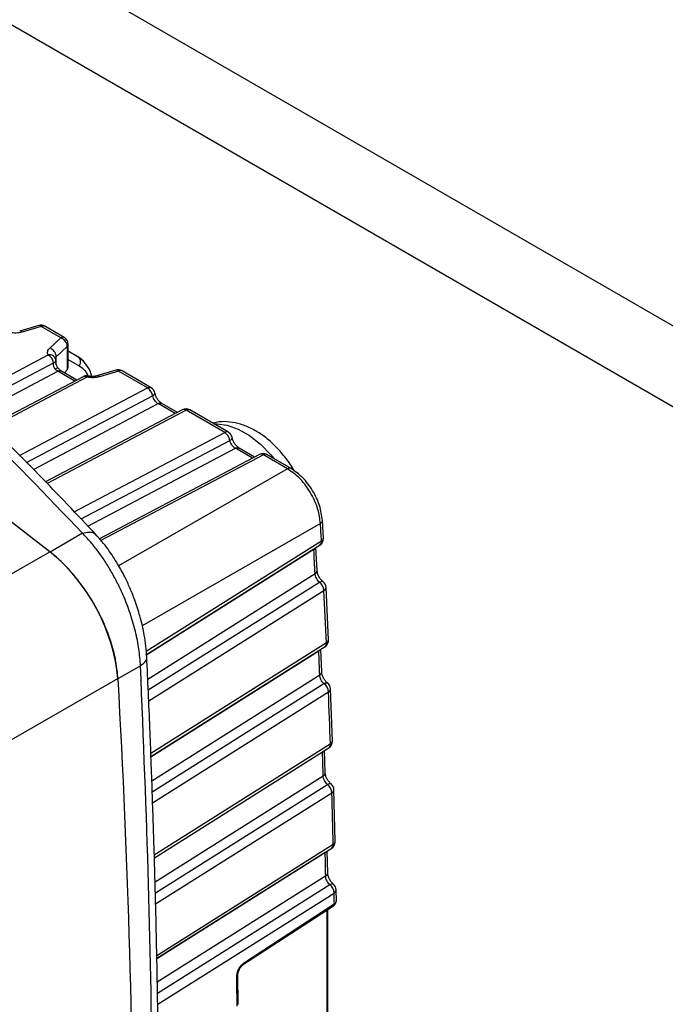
# Model space of a CAD drawing. Header units: inches. Extents: x 0.6 to 33.8, y 0 to 21.7.
# Tile 137 of 169: x 27.429 to 28.243, y 18.406 to 19.648. Entities that reach past the tile are written whole.
import ezdxf

# ---------------------------------------------------------------- set-up
doc = ezdxf.new("R2010")
doc.units = ezdxf.units.IN
doc.header["$MEASUREMENT"] = 0

msp = doc.modelspace()

# ---------------------------------------------------------------- linework, layer by layer
at = {"color": 7, "linetype": 'Continuous'}
for p, q in [((31.3208, 17.49), (25.664, 20.7556)), ((31.2324, 17.439), (25.5756, 20.7046)), ((27.4527, 19.2619), (27.4287, 19.2548)), ((27.4558, 19.2606), (27.4318, 19.2536)), ((27.4804, 19.2464), (27.4558, 19.2606)), ((27.485, 19.2467), (27.4604, 19.2609)), ((27.4666, 19.2335), (27.4804, 19.2464)), ((27.4748, 19.2225), (27.4886, 19.2353)), ((27.4886, 19.2353), (27.4886, 19.2059)), ((27.4899, 19.209), (27.4899, 19.2382)), ((27.3571, 19.1681), (27.4648, 19.2249)), ((27.474, 19.2216), (27.4748, 19.2225)), ((27.4748, 19.2136), (27.4748, 19.2225)), ((27.4899, 19.2298), (27.5013, 19.2232)), ((27.4899, 19.2191), (27.5039, 19.2111)), ((27.3662, 19.1594), (27.4713, 19.2148)), ((27.4886, 19.2059), (27.4852, 19.2023)), ((27.5501, 19.2056), (27.5261, 19.1986)), ((27.3753, 19.1508), (27.4767, 19.2042)), ((27.5086, 19.1973), (27.3911, 19.1354)), ((27.5135, 19.1968), (27.3932, 19.1333)), ((27.4982, 19.1918), (27.4767, 19.2042)), ((27.5009, 19.1932), (27.4813, 19.2045)), ((27.5151, 19.1982), (27.5153, 19.1982)), ((27.5261, 19.1986), (27.5259, 19.1985)), ((27.5532, 19.2044), (27.5292, 19.1973)), ((27.5899, 19.1832), (27.5532, 19.2044)), ((27.5945, 19.1835), (27.5578, 19.2047)), ((27.4285, 19.0981), (27.5899, 19.1832)), ((27.4373, 19.0893), (27.5964, 19.1732)), ((27.4461, 19.0805), (27.6034, 19.1634)), ((27.6337, 19.1556), (27.4614, 19.0648)), ((27.6249, 19.1509), (27.6034, 19.1634)), ((27.6276, 19.1523), (27.608, 19.1637)), ((27.6386, 19.1551), (27.4634, 19.0628)), ((27.6873, 19.1269), (27.6386, 19.1551)), ((27.6919, 19.1273), (27.6432, 19.1554)), ((27.4976, 19.027), (27.6873, 19.1269)), ((27.5061, 19.018), (27.6938, 19.1169)), ((27.5147, 19.009), (27.7008, 19.1071)), ((27.7223, 19.0947), (27.7008, 19.1071)), ((27.725, 19.0961), (27.7054, 19.1074)), ((27.7311, 19.0993), (27.5293, 18.993)), ((27.736, 19.0988), (27.531, 18.9908)), ((27.7664, 19.0813), (27.736, 19.0988)), ((27.771, 19.0816), (27.7406, 19.0991)), ((27.7664, 19.0813), (27.5535, 18.9591)), ((27.808, 19.0123), (27.5832, 18.8833)), ((27.8119, 18.9937), (27.8106, 19.0162)), ((27.5079, 19), (27.4672, 18.9763)), ((27.8093, 18.99), (27.5883, 18.8508)), ((27.5887, 18.8473), (27.8076, 18.9853)), ((27.8039, 18.953), (27.8024, 18.982)), ((27.1563, 18.7987), (27.4668, 18.9766)), ((27.7997, 18.9793), (27.5878, 18.8457)), ((27.5902, 18.8162), (27.8013, 18.9491)), ((27.5908, 18.8024), (27.8067, 18.9383)), ((27.5914, 18.7885), (27.8125, 18.9278)), ((27.8182, 18.8656), (27.8151, 18.9317)), ((27.8156, 18.8617), (27.5941, 18.7221)), ((27.5942, 18.7186), (27.8139, 18.857)), ((27.8059, 18.8512), (27.5943, 18.7178)), ((27.8097, 18.8251), (27.8085, 18.8536)), ((27.5811, 18.8329), (27.5527, 18.8165)), ((27.5954, 18.6879), (27.8071, 18.8213)), ((27.2463, 18.6412), (27.5524, 18.8169)), ((27.5959, 18.674), (27.8124, 18.8104)), ((27.5964, 18.6601), (27.8182, 18.7999)), ((27.8231, 18.738), (27.8208, 18.8037)), ((27.8205, 18.7342), (27.5985, 18.5943)), ((27.5986, 18.5908), (27.8188, 18.7296)), ((27.8106, 18.7239), (27.5986, 18.5903)), ((27.8141, 18.698), (27.8133, 18.7261)), ((27.5994, 18.5605), (27.8115, 18.6942)), ((27.5998, 18.5466), (27.8168, 18.6833)), ((27.6001, 18.5327), (27.8224, 18.6728)), ((27.8267, 18.6113), (27.825, 18.6766)), ((27.8241, 18.6075), (27.6016, 18.4673)), ((27.6017, 18.464), (27.8224, 18.603)), ((27.814, 18.5974), (27.6017, 18.4637)), ((27.814, 18.5974), (27.815, 18.5981)), ((27.8172, 18.5718), (27.8166, 18.5993)), ((27.6023, 18.4342), (27.8146, 18.5679)), ((27.6025, 18.4202), (27.8197, 18.5571)), ((27.8281, 18.5364), (27.8279, 18.5504)), ((27.6028, 18.4063), (27.8253, 18.5464)), ((27.7121, 18.4588), (27.8255, 18.5327)), ((27.8159, 18.5247), (27.8159, 18.2716)), ((27.8173, 18.2735), (27.8173, 18.5256)), ((27.7042, 18.4058), (27.7038, 18.4424))]:
    msp.add_line(p, q, dxfattribs=at)
at = {"color": 7, "linetype": 'Continuous', "flags": 128}
for points in [[(27.4672, 18.9763), (27.352, 19.0653), (27.2364, 19.1517), (27.1205, 19.2356), (27.0044, 19.3167), (26.888, 19.3953), (26.7714, 19.471), (26.6547, 19.5441), (26.5379, 19.6143), (26.4211, 19.6818), (26.3043, 19.7463), (26.1876, 19.8081), (26.071, 19.8669), (25.9546, 19.9228), (25.8384, 19.9757), (25.7226, 20.0257), (25.607, 20.0726), (25.4918, 20.1166)], [(27.4668, 18.9766), (27.3516, 19.0655), (27.2361, 19.1519), (27.1203, 19.2357), (27.0042, 19.3169), (26.8878, 19.3954), (26.7713, 19.4711), (26.6546, 19.5441), (26.5379, 19.6143), (26.4211, 19.6817), (26.3044, 19.7463), (26.1877, 19.808), (26.0712, 19.8668), (25.9548, 19.9227), (25.8387, 19.9756), (25.7229, 20.0255), (25.6073, 20.0725), (25.4922, 20.1164)], [(27.6734, 19.1379), (27.6772, 19.1381), (27.6904, 19.1364), (27.7043, 19.1314), (27.7184, 19.1232), (27.7323, 19.1122), (27.7455, 19.0987), (27.7493, 19.0941)], [(27.8106, 18.7239), (27.8118, 18.7248), (27.8124, 18.7254)], [(27.7111, 18.4565), (27.7624, 18.4899), (27.8246, 18.5304)]]:
    msp.add_lwpolyline(points, dxfattribs=at)
at = {"color": 7, "linetype": 'Continuous'}
for centre, radius, start, end in [((27.4292, 19.2517), 0.00319, 36.7372, 99.3592), ((27.4555, 19.2524), 0.00984, 60.0027, 106.3587), ((27.4532, 19.2587), 0.00319, 36.7375, 99.3597), ((27.4584, 19.2566), 0.00476, 64.8749, 123.0463), ((27.483, 19.2424), 0.00476, 64.8749, 123.0463), ((27.4764, 19.2348), 0.0123, 2.484, 70.8312), ((27.4801, 19.2382), 0.00984, 0, 60.0027), ((27.4625, 19.2219), 0.0123, 2.484, 70.8312), ((27.486, 19.2383), 0.00397, 311.8408, 358.3623), ((27.4665, 19.2172), 0.00789, 32.8859, 102.279), ((27.4567, 19.2125), 0.0148, 9.0902, 56.8449), ((27.4645, 19.2167), 0.00984, 5.1082, 29.0602), ((27.5529, 19.1962), 0.00984, 60.0027, 106.3587), ((27.5506, 19.2025), 0.00319, 36.7375, 99.3597), ((27.5558, 19.2004), 0.00476, 64.8749, 123.0463), ((27.5132, 19.1886), 0.00984, 78.8568, 117.7834), ((27.5106, 19.1927), 0.00498, 54.5299, 113.7181), ((27.5154, 19.1963), 0.00188, 97.1207, 167.3914), ((27.5267, 19.1954), 0.00319, 36.7372, 99.3592), ((27.5925, 19.1792), 0.00476, 64.8749, 123.0463), ((27.5818, 19.1708), 0.0148, 9.0902, 56.8449), ((27.5896, 19.175), 0.00984, 11.2346, 60.0027), ((27.6383, 19.1469), 0.00984, 60.0027, 117.7834), ((27.6357, 19.151), 0.00498, 54.5299, 113.7181), ((27.6412, 19.1511), 0.00476, 64.8749, 123.0463), ((27.6899, 19.123), 0.00476, 64.8749, 123.0463), ((27.6792, 19.1146), 0.0148, 9.0902, 56.8449), ((27.687, 19.1187), 0.00984, 11.2346, 60.0027), ((27.7357, 19.0906), 0.00984, 60.0027, 117.7834), ((27.7331, 19.0948), 0.00498, 54.5299, 113.7181), ((27.7386, 19.0948), 0.00476, 64.8749, 123.0463), ((27.769, 19.0773), 0.00474, 64.0404, 123.1135), ((27.8063, 19.0163), 0.00435, 293.8979, 357.9654), ((15.5865, 18.3215), 12.2411, 3.13073, 3.23518), ((27.802, 18.9933), 0.00984, 302.2158, 3.1307), ((27.8041, 18.9892), 0.0052, 307.0323, 9.622), ((27.8075, 18.994), 0.00435, 293.9129, 358.2701), ((27.7969, 18.9842), 0.00571, 299.2801, 332.9875), ((15.6638, 18.3315), 12.1532, 2.91321, 3.05538), ((27.7995, 18.9531), 0.00437, 294.0286, 358.1725), ((27.7976, 18.9264), 0.015, 5.42, 52.7718), ((27.8053, 18.9312), 0.00984, 2.8374, 51.3594), ((27.8107, 18.9318), 0.00437, 294.0719, 358.1087), ((15.7694, 18.3309), 12.0579, 2.52309, 2.83769), ((27.8084, 18.8651), 0.00984, 302.2141, 2.5228), ((27.8103, 18.861), 0.00534, 308.0612, 7.6296), ((27.8138, 18.8657), 0.00439, 294.2322, 358.0012), ((27.8029, 18.8563), 0.00591, 299.7417, 328.892), ((15.8841, 18.3418), 11.9327, 2.30288, 2.44659), ((27.8053, 18.8253), 0.0044, 294.3471, 357.8868), ((15.8343, 18.1415), 11.7379, 359.9312, 3.2965), ((27.8033, 18.7986), 0.0149, 4.9319, 52.3592), ((27.8109, 18.8034), 0.00984, 2.2262, 50.8479), ((27.8164, 18.8039), 0.00441, 294.3901, 357.8164), ((15.9896, 18.34), 11.8375, 1.90815, 2.22644), ((27.8133, 18.7377), 0.00984, 302.2128, 1.9079), ((27.8153, 18.7335), 0.00528, 307.7872, 6.9346), ((27.8185, 18.7384), 0.00466, 296.2588, 355.9887), ((16.1035, 18.3497), 11.7131, 1.68536, 1.8307), ((27.8095, 18.6984), 0.00467, 296.3418, 355.8957), ((27.8152, 18.6763), 0.00984, 1.6077, 50.3422), ((27.8076, 18.6716), 0.0149, 4.4383, 51.9518), ((27.8204, 18.677), 0.00467, 296.3736, 355.8302), ((16.2088, 18.3468), 11.6182, 1.28583, 1.60797), ((27.8168, 18.6111), 0.00984, 302.2118, 1.2856), ((27.822, 18.6117), 0.00469, 296.487, 355.7456), ((16.322, 18.3552), 11.4946, 1.06035, 1.2074), ((27.8189, 18.6069), 0.00521, 307.5183, 6.2288), ((27.8125, 18.5721), 0.0047, 296.569, 355.6433), ((27.8105, 18.5454), 0.0149, 3.9388, 51.5492), ((27.818, 18.5501), 0.00984, 0.9817, 49.4808), ((27.8232, 18.5507), 0.00471, 296.6006, 355.5721), ((16.3827, 18.3504), 11.4443, 0.91282, 0.98172), ((27.7096, 18.4585), 0.00248, 306.3703, 7.2062), ((27.7014, 18.4425), 0.00236, 296.6714, 355.2701), ((16.3207, 18.2737), 11.383, 0.65522, 0.83917)]:
    msp.add_arc(centre, radius, start, end, dxfattribs=at)
for centre, major_axis, ratio, start_param, end_param in [((27.4801, 19.2087), (0.00984, 0.00047), 0.606667, 5.730522, 6.25412), ((27.4481, 18.8686), (-0.0738, 0.1279), 0.577944, 3.996174, 5.318954)]:
    msp.add_ellipse(centre, major_axis=major_axis, ratio=ratio, start_param=start_param, end_param=end_param, dxfattribs=at)
for points, knots in [([(27.5079, 19), (27.4627, 19.0472), (27.3726, 19.1413), (27.23, 19.2729), (27.0827, 19.397), (26.9301, 19.5127), (26.7726, 19.6202), (26.6102, 19.7195), (26.4429, 19.8106), (26.2708, 19.8933), (26.0939, 19.9678), (25.9123, 20.0337), (25.7263, 20.0917), (25.5992, 20.123), (25.5354, 20.1387)], [0, 0, 0, 0, 0.084269, 0.168063, 0.251455, 0.334439, 0.417337, 0.500001, 0.582665, 0.665563, 0.748549, 0.83194, 0.915733, 1, 1, 1, 1]), ([(27.5251, 18.9981), (27.501, 19.0236), (27.455, 19.0724), (27.3873, 19.1397), (27.3251, 19.199), (27.2689, 19.2504), (27.2189, 19.2945), (27.1732, 19.3335), (27.1294, 19.3698), (27.0844, 19.406), (27.0374, 19.4427), (26.9874, 19.4804), (26.9348, 19.5188), (26.8817, 19.5561), (26.8314, 19.5901), (26.7866, 19.6195), (26.7461, 19.6453), (26.7069, 19.6697), (26.6564, 19.7001), (26.5911, 19.738), (26.509, 19.7831), (26.4215, 19.8282), (26.334, 19.8705), (26.2648, 19.9019), (26.2136, 19.924), (26.1764, 19.9397), (26.1349, 19.9566), (26.0862, 19.9758), (26.0294, 19.9972), (25.9659, 20.02), (25.8958, 20.0438), (25.8192, 20.068), (25.735, 20.0928), (25.6429, 20.1178), (25.5784, 20.1332), (25.545, 20.1412)], [0, 0, 0, 0, 0.045125, 0.086147, 0.123065, 0.155876, 0.184579, 0.209175, 0.233649, 0.258285, 0.284036, 0.310901, 0.339464, 0.368622, 0.395079, 0.418301, 0.438288, 0.457436, 0.478254, 0.514792, 0.55547, 0.599917, 0.642541, 0.681461, 0.698356, 0.714711, 0.733707, 0.756266, 0.782388, 0.812073, 0.843325, 0.877746, 0.915333, 0.956086, 1, 1, 1, 1]), ([(27.4318, 19.2536), (27.4306, 19.2533), (27.4282, 19.2527), (27.4242, 19.2523), (27.4201, 19.2524), (27.4174, 19.2528), (27.4161, 19.253)], [0, 0, 0, 0, 0.244477, 0.494012, 0.746396, 1, 1, 1, 1]), ([(27.4648, 19.2249), (27.4645, 19.2256), (27.4638, 19.2271), (27.4639, 19.2294), (27.4648, 19.2316), (27.466, 19.2329), (27.4666, 19.2335)], [0, 0, 0, 0, 0.2537109, 0.5080583, 0.7587165, 1, 1, 1, 1]), ([(27.4741, 19.2168), (27.4742, 19.217), (27.4744, 19.2173), (27.4743, 19.2175), (27.4743, 19.2176)], [0, 0, 0, 0, 0.942007, 1, 1, 1, 1]), ([(27.5013, 19.2232), (27.5044, 19.2214), (27.5076, 19.2194), (27.5097, 19.2157), (27.5099, 19.2155)], [0, 0, 0, 0, 0.9465577, 1, 1, 1, 1]), ([(27.5195, 19.1977), (27.519, 19.1997), (27.5174, 19.206), (27.5121, 19.2144), (27.5064, 19.2189), (27.5035, 19.2212)], [0, 0, 0, 0, 0.175116, 0.586508, 1, 1, 1, 1]), ([(27.4713, 19.2148), (27.4719, 19.2151), (27.473, 19.2156), (27.4739, 19.2163), (27.474, 19.2167), (27.4741, 19.2168)], [0, 0, 0, 0, 0.432707, 0.905834, 1, 1, 1, 1]), ([(27.4731, 19.2073), (27.4728, 19.2078), (27.4721, 19.2088), (27.4716, 19.2107), (27.4714, 19.2127), (27.4713, 19.2141), (27.4713, 19.2148)], [0, 0, 0, 0, 0.228801, 0.469899, 0.72888, 1, 1, 1, 1]), ([(27.4731, 19.2073), (27.4739, 19.2077), (27.4755, 19.2085), (27.4768, 19.2088), (27.4769, 19.2084), (27.4769, 19.2084)], [0, 0, 0, 0, 0.43723, 0.908666, 1, 1, 1, 1]), ([(27.4767, 19.2042), (27.4761, 19.2046), (27.4748, 19.2054), (27.4737, 19.2067), (27.4731, 19.2073)], [0, 0, 0, 0, 0.494108, 1, 1, 1, 1]), ([(27.477, 19.2084), (27.4766, 19.209), (27.4758, 19.2101), (27.4747, 19.2129), (27.4743, 19.2152), (27.4741, 19.2168)], [0, 0, 0, 0, 0.210113, 0.453372, 1, 1, 1, 1]), ([(27.4814, 19.2045), (27.4806, 19.205), (27.4791, 19.206), (27.4777, 19.2076), (27.477, 19.2085)], [0, 0, 0, 0, 0.493994, 1, 1, 1, 1]), ([(27.5039, 19.2111), (27.5064, 19.2094), (27.5109, 19.2062), (27.5138, 19.2006), (27.5151, 19.198)], [0, 0, 0, 0, 0.547062, 1, 1, 1, 1]), ([(27.4767, 19.2042), (27.4776, 19.2046), (27.4793, 19.2053), (27.4806, 19.2048), (27.4813, 19.2045)], [0, 0, 0, 0, 0.514608, 1, 1, 1, 1]), ([(27.5292, 19.1973), (27.528, 19.197), (27.5256, 19.1964), (27.5217, 19.1961), (27.5175, 19.1961), (27.5149, 19.1965), (27.5135, 19.1968)], [0, 0, 0, 0, 0.244477, 0.494012, 0.746396, 1, 1, 1, 1]), ([(27.526, 19.1985), (27.5252, 19.1983), (27.5235, 19.1979), (27.5208, 19.1977), (27.518, 19.1977), (27.5161, 19.198), (27.5152, 19.1982)], [0, 0, 0, 0, 0.247686, 0.497019, 0.747851, 1, 1, 1, 1]), ([(27.5964, 19.1732), (27.5972, 19.1737), (27.5987, 19.1748), (27.5995, 19.1761), (27.5992, 19.1767), (27.5992, 19.1767)], [0, 0, 0, 0, 0.471919, 0.946528, 1, 1, 1, 1]), ([(27.6034, 19.1634), (27.6026, 19.1639), (27.6011, 19.1649), (27.599, 19.1673), (27.5973, 19.1702), (27.5967, 19.1721), (27.5964, 19.1732)], [0, 0, 0, 0, 0.245074, 0.49944, 0.72722, 1, 1, 1, 1]), ([(27.6081, 19.1636), (27.6071, 19.1643), (27.6051, 19.1656), (27.6024, 19.169), (27.6003, 19.1728), (27.5996, 19.1755), (27.5992, 19.1769)], [0, 0, 0, 0, 0.247363, 0.496934, 0.748027, 1, 1, 1, 1]), ([(27.6034, 19.1634), (27.6042, 19.1637), (27.606, 19.1644), (27.6073, 19.1639), (27.608, 19.1636)], [0, 0, 0, 0, 0.514608, 1, 1, 1, 1]), ([(27.7751, 19.0784), (27.7742, 19.08), (27.7703, 19.0871), (27.7617, 19.0984), (27.7496, 19.1118), (27.7361, 19.1232), (27.7219, 19.1319), (27.7077, 19.1378), (27.6939, 19.1406), (27.682, 19.141), (27.6749, 19.1393), (27.6722, 19.1387)], [0, 0, 0, 0, 0.040636, 0.171515, 0.303326, 0.436893, 0.572875, 0.69668, 0.814919, 0.927394, 1, 1, 1, 1]), ([(27.6938, 19.1169), (27.6946, 19.1175), (27.6961, 19.1186), (27.6969, 19.1199), (27.6966, 19.1204), (27.6966, 19.1205)], [0, 0, 0, 0, 0.4719188, 0.9465283, 1, 1, 1, 1]), ([(27.7055, 19.1073), (27.7046, 19.108), (27.7026, 19.1094), (27.6999, 19.1127), (27.6977, 19.1166), (27.697, 19.1193), (27.6967, 19.1206)], [0, 0, 0, 0, 0.247363, 0.496934, 0.748027, 1, 1, 1, 1]), ([(27.7008, 19.1071), (27.7, 19.1076), (27.6985, 19.1087), (27.6965, 19.1111), (27.6947, 19.1139), (27.6941, 19.1158), (27.6938, 19.1169)], [0, 0, 0, 0, 0.245074, 0.49944, 0.72722, 1, 1, 1, 1]), ([(27.7008, 19.1071), (27.7017, 19.1075), (27.7034, 19.1082), (27.7047, 19.1077), (27.7054, 19.1074)], [0, 0, 0, 0, 0.514608, 1, 1, 1, 1]), ([(27.808, 19.0123), (27.8073, 19.0182), (27.8061, 19.0277), (27.8008, 19.0413), (27.7952, 19.0521), (27.7883, 19.062), (27.7788, 19.0728), (27.7711, 19.0781), (27.7664, 19.0813)], [0, 0, 0, 0, 0.225349, 0.364169, 0.499912, 0.636037, 0.775264, 1, 1, 1, 1]), ([(27.8106, 19.0161), (27.8097, 19.0223), (27.808, 19.0347), (27.7987, 19.054), (27.786, 19.0711), (27.776, 19.0781), (27.7711, 19.0816)], [0, 0, 0, 0, 0.249718, 0.499708, 0.749846, 1, 1, 1, 1]), ([(27.5079, 19), (27.5107, 19.0007), (27.5166, 19.0021), (27.5226, 19.0009), (27.5243, 18.9984), (27.5248, 18.9977)], [0, 0, 0, 0, 0.400553, 0.829914, 1, 1, 1, 1]), ([(27.5811, 18.8329), (27.5806, 18.8399), (27.5795, 18.8538), (27.575, 18.8763), (27.5683, 18.8992), (27.5605, 18.9196), (27.5524, 18.9368), (27.5447, 18.9512), (27.5364, 18.9648), (27.5274, 18.9775), (27.518, 18.9894), (27.5113, 18.9964), (27.5079, 19)], [0, 0, 0, 0, 0.121623, 0.244654, 0.368831, 0.493845, 0.57641, 0.659646, 0.745659, 0.826568, 0.912236, 1, 1, 1, 1]), ([(27.589, 18.8443), (27.5883, 18.8533), (27.5868, 18.8699), (27.581, 18.8943), (27.5746, 18.9143), (27.568, 18.9308), (27.5608, 18.9462), (27.5517, 18.9627), (27.5396, 18.9814), (27.5298, 18.9927), (27.5245, 18.9987)], [0, 0, 0, 0, 0.168168, 0.311014, 0.429172, 0.523095, 0.608445, 0.715614, 0.845919, 1, 1, 1, 1]), ([(27.5527, 18.8165), (27.5521, 18.8236), (27.5507, 18.8379), (27.545, 18.8605), (27.5367, 18.8833), (27.5259, 18.9057), (27.5128, 18.927), (27.4984, 18.9461), (27.4831, 18.9629), (27.4725, 18.9718), (27.4672, 18.9763)], [0, 0, 0, 0, 0.127412, 0.254823, 0.382223, 0.509623, 0.636946, 0.76427, 0.882135, 1, 1, 1, 1]), ([(27.8067, 18.9383), (27.806, 18.939), (27.8046, 18.9404), (27.8029, 18.9433), (27.8016, 18.9463), (27.8014, 18.9482), (27.8013, 18.9491)], [0, 0, 0, 0, 0.250207, 0.500421, 0.750396, 1, 1, 1, 1]), ([(27.8114, 18.9389), (27.8104, 18.9398), (27.8084, 18.9416), (27.806, 18.9453), (27.8043, 18.9494), (27.804, 18.9518), (27.8039, 18.9531)], [0, 0, 0, 0, 0.250577, 0.501204, 0.751246, 1, 1, 1, 1]), ([(27.8067, 18.9383), (27.8075, 18.9387), (27.8093, 18.9395), (27.8109, 18.9395), (27.8112, 18.939), (27.8113, 18.9389)], [0, 0, 0, 0, 0.474993, 0.949988, 1, 1, 1, 1]), ([(27.5648, 17.2518), (27.5704, 17.3359), (27.5816, 17.5035), (27.5916, 17.7608), (27.597, 18.0218), (27.597, 18.2874), (27.5923, 18.5574), (27.5848, 18.7409), (27.5811, 18.8329)], [0, 0, 0, 0, 0.16762, 0.333882, 0.500172, 0.666689, 0.832877, 1, 1, 1, 1]), ([(27.5728, 17.2636), (27.5747, 17.2904), (27.5783, 17.3411), (27.5828, 17.4133), (27.5864, 17.4768), (27.5892, 17.5316), (27.5914, 17.5777), (27.5932, 17.6177), (27.5947, 17.6549), (27.5961, 17.6922), (27.5986, 17.7632), (27.6016, 17.8685), (27.6037, 17.9919), (27.6046, 18.0991), (27.6048, 18.1885), (27.6044, 18.2749), (27.6038, 18.342), (27.603, 18.3933), (27.6023, 18.4335), (27.6014, 18.4816), (27.6001, 18.538), (27.5983, 18.6026), (27.5959, 18.6756), (27.5929, 18.757), (27.5904, 18.8143), (27.589, 18.8443)], [0, 0, 0, 0, 0.053668, 0.101422, 0.143261, 0.179186, 0.209196, 0.23358, 0.257421, 0.281556, 0.305985, 0.395019, 0.484393, 0.541267, 0.598128, 0.652644, 0.703075, 0.723105, 0.74782, 0.777481, 0.812091, 0.851648, 0.896152, 0.945603, 1, 1, 1, 1]), ([(27.5811, 18.8329), (27.583, 18.8344), (27.5871, 18.8374), (27.5894, 18.8415), (27.5888, 18.8438), (27.5887, 18.8443)], [0, 0, 0, 0, 0.428918, 0.876965, 1, 1, 1, 1]), ([(27.8124, 18.8104), (27.8117, 18.8111), (27.8103, 18.8126), (27.8086, 18.8154), (27.8074, 18.8184), (27.8072, 18.8203), (27.8071, 18.8213)], [0, 0, 0, 0, 0.250208, 0.500419, 0.750393, 1, 1, 1, 1]), ([(27.8171, 18.811), (27.8161, 18.8119), (27.8141, 18.8138), (27.8118, 18.8175), (27.8101, 18.8215), (27.8098, 18.824), (27.8097, 18.8252)], [0, 0, 0, 0, 0.250888, 0.50162, 0.751556, 1, 1, 1, 1]), ([(27.8124, 18.8104), (27.8133, 18.8108), (27.815, 18.8116), (27.8166, 18.8116), (27.817, 18.8111), (27.817, 18.811)], [0, 0, 0, 0, 0.473656, 0.947315, 1, 1, 1, 1]), ([(27.8214, 18.6839), (27.8204, 18.6849), (27.8185, 18.6867), (27.8161, 18.6905), (27.8145, 18.6945), (27.8143, 18.6969), (27.8141, 18.6982)], [0, 0, 0, 0, 0.2512, 0.502035, 0.751867, 1, 1, 1, 1]), ([(27.8168, 18.6833), (27.8161, 18.6841), (27.8147, 18.6855), (27.813, 18.6883), (27.8118, 18.6914), (27.8116, 18.6933), (27.8115, 18.6942)], [0, 0, 0, 0, 0.250208, 0.500417, 0.75039, 1, 1, 1, 1]), ([(27.8168, 18.6833), (27.8176, 18.6837), (27.8193, 18.6845), (27.8209, 18.6845), (27.8213, 18.684), (27.8213, 18.6839)], [0, 0, 0, 0, 0.472369, 0.944741, 1, 1, 1, 1]), ([(27.8197, 18.5571), (27.819, 18.5578), (27.8176, 18.5592), (27.816, 18.5621), (27.8148, 18.5651), (27.8147, 18.567), (27.8146, 18.5679)], [0, 0, 0, 0, 0.250208, 0.500415, 0.750386, 1, 1, 1, 1]), ([(27.8244, 18.5577), (27.8234, 18.5586), (27.8214, 18.5605), (27.8191, 18.5643), (27.8175, 18.5683), (27.8173, 18.5707), (27.8172, 18.5719)], [0, 0, 0, 0, 0.251513, 0.502452, 0.752177, 1, 1, 1, 1]), ([(27.8197, 18.5571), (27.8206, 18.5574), (27.8223, 18.5582), (27.8238, 18.5582), (27.8242, 18.5577), (27.8242, 18.5577)], [0, 0, 0, 0, 0.471129, 0.94226, 1, 1, 1, 1]), ([(27.8245, 18.5303), (27.825, 18.5307), (27.8261, 18.5315), (27.8272, 18.533), (27.828, 18.5347), (27.828, 18.5358), (27.828, 18.5364)], [0, 0, 0, 0, 0.24741, 0.509995, 0.783916, 1, 1, 1, 1]), ([(27.8255, 18.5327), (27.8262, 18.5332), (27.8272, 18.534), (27.828, 18.5354), (27.8281, 18.5362), (27.8281, 18.5366)], [0, 0, 0, 0, 0.428249, 0.702362, 1, 1, 1, 1]), ([(27.8255, 18.5327), (27.8255, 18.5324), (27.8255, 18.5319), (27.8252, 18.531), (27.8248, 18.5306), (27.8245, 18.5304)], [0, 0, 0, 0, 0.272071, 0.535471, 1, 1, 1, 1]), ([(27.7025, 18.4404), (27.7026, 18.4421), (27.7028, 18.4454), (27.705, 18.4508), (27.7082, 18.4557), (27.7108, 18.4578), (27.7121, 18.4588)], [0, 0, 0, 0, 0.24803, 0.496919, 0.748978, 1, 1, 1, 1]), ([(27.7038, 18.4423), (27.7038, 18.4436), (27.704, 18.4461), (27.7057, 18.4504), (27.7082, 18.4541), (27.7101, 18.4557), (27.7111, 18.4565)], [0, 0, 0, 0, 0.251032, 0.5015744, 0.7512881, 1, 1, 1, 1])]:
    msp.add_open_spline(points, degree=3, knots=knots, dxfattribs=at)
msp.add_open_spline([(27.5013, 19.2232), (27.5021, 19.2226), (27.5038, 19.2213), (27.5051, 19.2181), (27.5052, 19.2145), (27.5043, 19.2122), (27.5039, 19.2111)], degree=3, dxfattribs=at)

doc.saveas('drawing.dxf')
